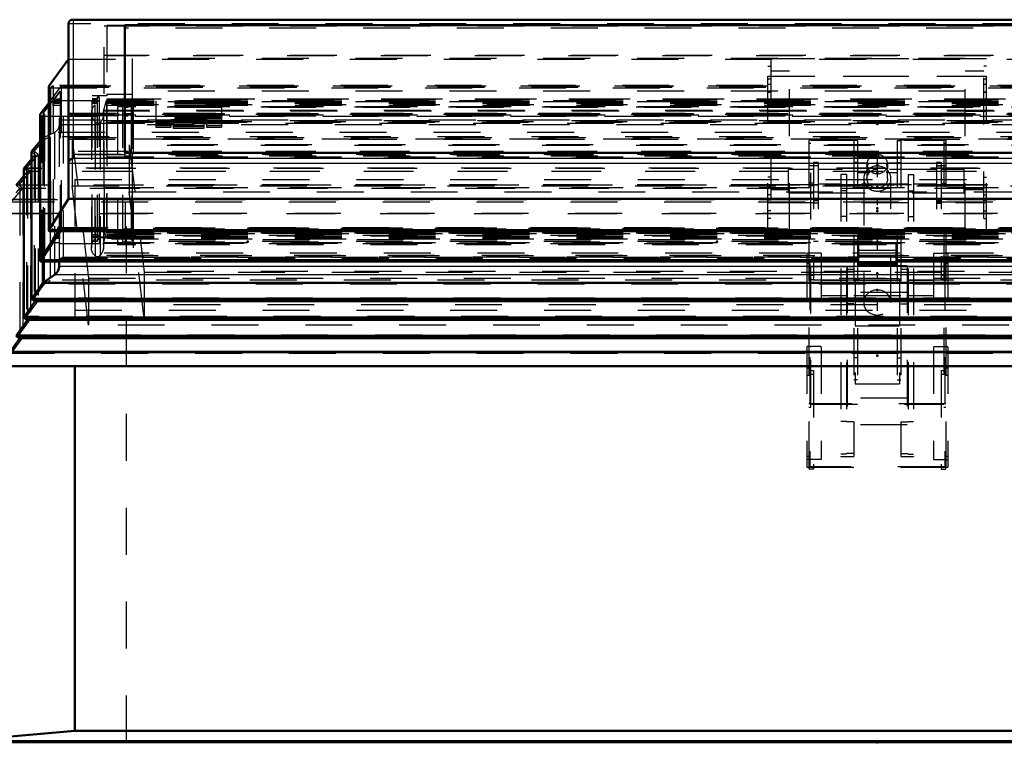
# Model space of a CAD drawing. Header units: millimetres. Extents: x 0 to 428, y 0 to 298.
# Tile 12 of 42: x 144 to 165, y 135 to 150. Entities that reach past the tile are written whole.
import ezdxf

# ---------------------------------------------------------------- set-up
doc = ezdxf.new("R2010")
doc.units = ezdxf.units.MM
doc.linetypes.add('Center', pattern=[1.5, 0.45, -0.5, 0.05, -0.5])
doc.linetypes.add('Dashed', pattern=[2, 1, -1])
for name, color, linetype, lineweight in [('am_0', 7, 'Continuous', 50), ('am_12', 3, 'Continuous', 25), ('am_3', 6, 'Dashed', 25), ('am_6', 2, 'Continuous', 35), ('am_7', 7, 'Center', 25), ('am_9', 7, 'Continuous', 50)]:
    doc.layers.add(name, color=color, linetype=linetype, lineweight=lineweight)

# ---------------------------------------------------------------- blocks, each defined once
blk = doc.blocks.new('32_FGS3001501802511U_0_in_FDFneo150180C2325N1N4N_300Cl0__1203')
at = {"layer": 'am_3'}
for p, q in [((159.842, 149.375), (164.502, 149.375)), ((159.842, 148.003), (159.842, 149.375)), ((164.442, 149.369), (159.902, 149.369)), ((159.902, 149.369), (159.902, 145.967)), ((164.442, 145.967), (164.442, 149.369)), ((164.502, 148.003), (164.502, 149.375)), ((159.842, 149.21), (159.902, 149.21)), ((160.302, 149.105), (159.902, 149.105)), ((160.302, 145.72), (160.302, 149.105)), ((164.442, 149.105), (164.042, 149.105)), ((164.042, 145.72), (164.042, 149.105)), ((164.502, 149.21), (164.442, 149.21)), ((159.842, 148.997), (164.502, 148.997)), ((159.842, 148.943), (159.902, 148.943)), ((159.842, 148.832), (159.902, 148.832)), ((164.442, 148.991), (159.902, 148.991)), ((164.442, 148.943), (164.502, 148.943)), ((164.442, 148.832), (164.502, 148.832)), ((159.842, 148.669), (159.902, 148.669)), ((159.842, 148.657), (159.902, 148.657)), ((164.442, 148.669), (164.502, 148.669)), ((164.442, 148.657), (164.502, 148.657)), ((159.842, 148.25), (160.302, 148.25)), ((164.042, 148.25), (164.502, 148.25)), ((159.902, 148.003), (159.842, 148.003)), ((164.502, 148.003), (164.442, 148.003)), ((159.902, 146.848), (159.842, 146.848)), ((159.842, 145.72), (159.842, 146.848)), ((164.442, 146.848), (164.502, 146.848)), ((164.502, 145.72), (164.502, 146.848)), ((164.502, 146.683), (159.842, 146.683)), ((159.902, 146.633), (159.842, 146.633)), ((159.902, 146.689), (164.442, 146.689)), ((160.302, 146.575), (159.902, 146.575)), ((164.442, 146.575), (164.042, 146.575)), ((164.442, 146.633), (164.502, 146.633)), ((159.902, 146.47), (159.842, 146.47)), ((159.902, 146.359), (159.842, 146.359)), ((159.842, 146.305), (164.502, 146.305)), ((164.442, 146.311), (159.902, 146.311)), ((164.442, 146.47), (164.502, 146.47)), ((164.442, 146.359), (164.502, 146.359)), ((159.902, 146.128), (159.842, 146.128)), ((164.442, 146.128), (164.502, 146.128)), ((159.902, 145.967), (159.842, 145.967)), ((164.442, 145.967), (164.502, 145.967)), ((160.302, 145.72), (159.842, 145.72)), ((164.042, 145.72), (164.502, 145.72))]:
    blk.add_line(p, q, dxfattribs=at)
at = {"layer": 'am_6'}
for tag, p, flags in [('NB', (169.502, 149.375), 8), ('NN', (169.502, 148.875), 8), ('NT', (169.502, 148.375), 8), ('NBSYN', (169.502, 147.875), 8), ('LINA', (169.502, 147.375), 8), ('CATALOG', (169.502, 146.875), 8), ('IDNR', (169.502, 146.375), 8), ('PN', (169.502, 145.875), 8), ('LODLEVEL', (169.502, 145.375), 8), ('L', (169.502, 144.875), 8), ('W', (169.502, 144.375), 8), ('DP', (169.502, 143.875), 8), ('OP', (169.502, 143.375), 8), ('PPATH', (169.502, 142.875), 8), ('ExcludeFromBOM', (169.502, 141.875), 8), ('PSOL_0', (169.502, 141.375), 9), ('PSOL_1', (169.502, 140.875), 9), ('PSOL_2', (169.502, 140.375), 9)]:
    blk.add_attdef(tag, p, '', height=0.5, dxfattribs=dict(at, flags=flags))
blk = doc.blocks.new('33_Flat_Glass_Skylight_300150180_6_0_in_FDFneo150180C2325N1N4N_300Cl0__1203')
at = {"layer": 'am_3'}
for p, q in [((178.85, 148.385), (145.494, 148.385)), ((145.494, 148.385), (145.494, 145.525)), ((178.757, 148.494), (145.587, 148.494)), ((145.587, 148.494), (145.587, 145.61)), ((145.677, 148.254), (145.739, 148.478)), ((145.739, 148.478), (145.739, 145.67)), ((178.605, 148.478), (145.739, 148.478)), ((145.42, 148.216), (145.42, 145.341)), ((178.757, 148.375), (145.587, 148.375)), ((178.667, 148.254), (145.677, 148.254)), ((145.677, 148.254), (145.677, 145.433)), ((145.686, 145.369), (145.686, 148.188)), ((145.502, 148.023), (145.5, 148.025)), ((145.5, 148.025), (145.5, 148.014)), ((145.5, 148.014), (145.502, 148.013)), ((178.842, 148.023), (145.502, 148.023)), ((145.502, 148.013), (145.502, 145.176)), ((145.561, 147.998), (178.783, 147.998)), ((178.74, 148.013), (145.604, 148.013)), ((145.604, 148.013), (145.604, 145.176)), ((178.757, 145.654), (145.587, 145.654)), ((145.677, 145.433), (145.739, 145.67)), ((178.605, 145.67), (145.739, 145.67)), ((178.85, 145.525), (145.494, 145.525)), ((145.587, 145.559), (145.587, 145.535)), ((178.757, 145.535), (145.587, 145.535)), ((178.667, 145.433), (145.677, 145.433)), ((145.5, 145.178), (145.5, 145.167)), ((145.502, 145.176), (145.5, 145.178)), ((145.502, 145.166), (145.5, 145.167)), ((178.842, 145.166), (145.502, 145.166)), ((145.545, 145.151), (178.799, 145.151)), ((178.74, 145.176), (145.604, 145.176))]:
    blk.add_line(p, q, dxfattribs=at)
for points in [[(145.494, 148.385), (145.479, 148.37), (145.466, 148.355), (145.454, 148.338), (145.444, 148.319), (145.435, 148.3), (145.429, 148.28), (145.424, 148.26), (145.421, 148.238), (145.42, 148.217), (145.42, 148.216)], [(145.42, 148.216), (145.421, 148.194), (145.424, 148.172), (145.429, 148.151), (145.435, 148.129), (145.443, 148.109), (145.454, 148.088), (145.465, 148.069), (145.479, 148.05), (145.493, 148.033), (145.5, 148.025)], [(145.604, 148.013), (145.62, 148.026), (145.634, 148.042), (145.646, 148.058), (145.657, 148.076), (145.667, 148.094), (145.674, 148.114), (145.68, 148.134), (145.684, 148.155), (145.686, 148.176), (145.686, 148.188)], [(145.686, 148.188), (145.685, 148.21), (145.682, 148.232), (145.678, 148.254), (145.677, 148.254)], [(145.502, 148.023), (145.507, 148.019), (145.513, 148.014), (145.519, 148.011), (145.525, 148.007), (145.531, 148.004), (145.538, 148.002), (145.544, 148), (145.551, 147.999), (145.558, 147.999), (145.561, 147.998)], [(145.561, 147.998), (145.568, 147.999), (145.574, 148), (145.581, 148.001), (145.587, 148.003), (145.593, 148.006), (145.598, 148.009), (145.604, 148.012), (145.604, 148.013)], [(145.42, 145.341), (145.421, 145.363), (145.424, 145.385), (145.429, 145.406), (145.435, 145.428), (145.443, 145.449), (145.454, 145.469), (145.465, 145.488), (145.479, 145.507), (145.493, 145.525), (145.494, 145.525)], [(145.465, 145.204), (145.453, 145.221), (145.443, 145.239), (145.435, 145.258), (145.428, 145.278), (145.424, 145.299), (145.421, 145.32), (145.42, 145.341)], [(145.604, 145.176), (145.62, 145.193), (145.634, 145.211), (145.646, 145.23), (145.657, 145.25), (145.667, 145.271), (145.674, 145.292), (145.68, 145.313), (145.684, 145.335), (145.686, 145.357), (145.686, 145.369)], [(145.686, 145.369), (145.685, 145.39), (145.682, 145.412), (145.678, 145.432), (145.677, 145.433)], [(145.5, 145.167), (145.485, 145.181), (145.471, 145.196), (145.465, 145.204)], [(145.502, 145.166), (145.507, 145.162), (145.513, 145.159), (145.519, 145.156), (145.525, 145.154), (145.531, 145.153), (145.538, 145.152), (145.544, 145.151), (145.545, 145.151)], [(145.545, 145.151), (145.552, 145.152), (145.558, 145.152), (145.565, 145.154), (145.572, 145.156), (145.578, 145.158), (145.584, 145.162), (145.59, 145.165), (145.596, 145.169), (145.601, 145.174), (145.604, 145.176)]]:
    blk.add_lwpolyline(points, dxfattribs=at)
at = {"layer": 'am_6'}
for tag, p, flags in [('NB', (183.924, 148.494), 8), ('NN', (183.924, 147.994), 8), ('NT', (183.924, 147.494), 8), ('NBSYN', (183.924, 146.994), 8), ('LINA', (183.924, 146.494), 8), ('CATALOG', (183.924, 145.994), 8), ('IDNR', (183.924, 145.494), 8), ('PN', (183.924, 144.994), 8), ('LODLEVEL', (183.924, 144.494), 8), ('L', (183.924, 143.994), 8), ('W', (183.924, 143.494), 8), ('PPATH', (183.924, 142.994), 8), ('ExcludeFromBOM', (183.924, 141.994), 8), ('PSOL_0', (183.924, 141.494), 9), ('PSOL_1', (183.924, 140.994), 9), ('PSOL_2', (183.924, 140.494), 9)]:
    blk.add_attdef(tag, p, '', height=0.5, dxfattribs=dict(at, flags=flags))
blk = doc.blocks.new('34_Flat_Glass_Skylight_300150180_12_0_in_FDFneo150180C2325N1N4N_300Cl0__1203')
at = {"layer": 'am_3'}
for p, q in [((145.974, 148.347), (145.974, 145.407)), ((178.37, 148.347), (145.974, 148.347)), ((146.138, 148.329), (146.138, 145.424)), ((178.206, 148.329), (146.138, 148.329)), ((178.37, 148.166), (145.974, 148.166)), ((178.206, 148.149), (146.138, 148.149)), ((178.37, 145.587), (145.974, 145.587)), ((178.206, 145.605), (146.138, 145.605)), ((178.37, 145.407), (145.974, 145.407)), ((178.206, 145.424), (146.138, 145.424))]:
    blk.add_line(p, q, dxfattribs=at)
at = {"layer": 'am_6'}
for tag, p, flags in [('NB', (183.37, 148.347), 8), ('NN', (183.37, 147.847), 8), ('NT', (183.37, 147.347), 8), ('NBSYN', (183.37, 146.847), 8), ('LINA', (183.37, 146.347), 8), ('CATALOG', (183.37, 145.847), 8), ('IDNR', (183.37, 145.347), 8), ('PN', (183.37, 144.847), 8), ('LODLEVEL', (183.37, 144.347), 8), ('L', (183.37, 143.847), 8), ('W', (183.37, 143.347), 8), ('PPATH', (183.37, 142.847), 8), ('ExcludeFromBOM', (183.37, 141.847), 8), ('PSOL_0', (183.37, 141.347), 9), ('PSOL_1', (183.37, 140.847), 9), ('PSOL_2', (183.37, 140.347), 9)]:
    blk.add_attdef(tag, p, '', height=0.5, dxfattribs=dict(at, flags=flags))
blk = doc.blocks.new('35_Flat_Glass_Skylight_300150180_5_0_in_FDFneo150180C2325N1N4N_300Cl0__1203')
at = {"layer": 'am_3'}
for p, q in [((178.262, 148.472), (146.082, 148.472)), ((146.082, 148.472), (146.082, 145.457)), ((146.282, 148.452), (146.282, 145.478)), ((178.062, 148.452), (146.282, 148.452)), ((178.262, 148.193), (146.082, 148.193)), ((178.062, 148.172), (146.282, 148.172)), ((178.262, 145.736), (146.082, 145.736)), ((178.062, 145.757), (146.282, 145.757)), ((178.262, 145.457), (146.082, 145.457)), ((178.062, 145.478), (146.282, 145.478))]:
    blk.add_line(p, q, dxfattribs=at)
at = {"layer": 'am_6'}
for tag, p, flags in [('NB', (183.262, 148.472), 8), ('NN', (183.262, 147.972), 8), ('NT', (183.262, 147.472), 8), ('NBSYN', (183.262, 146.972), 8), ('LINA', (183.262, 146.472), 8), ('CATALOG', (183.262, 145.972), 8), ('IDNR', (183.262, 145.472), 8), ('PN', (183.262, 144.972), 8), ('LODLEVEL', (183.262, 144.472), 8), ('L', (183.262, 143.972), 8), ('W', (183.262, 143.472), 8), ('PPATH', (183.262, 142.972), 8), ('ExcludeFromBOM', (183.262, 141.972), 8), ('PSOL_0', (183.262, 141.472), 9), ('PSOL_1', (183.262, 140.972), 9), ('PSOL_2', (183.262, 140.472), 9)]:
    blk.add_attdef(tag, p, '', height=0.5, dxfattribs=dict(at, flags=flags))
blk = doc.blocks.new('36_FGS3001501802C4U_0_in_FDFneo150180C2325N1N4N_300Cl0__1203')
at = {"layer": 'am_3'}
for p, q in [((145.752, 150.083), (145.752, 146.626)), ((178.592, 150.083), (145.752, 150.083)), ((178.592, 149.432), (145.752, 149.432)), ((145.752, 147.278), (178.592, 147.278)), ((145.752, 146.626), (178.592, 146.626))]:
    blk.add_line(p, q, dxfattribs=at)
at = {"layer": 'am_6'}
for tag, p, flags in [('NB', (183.592, 150.083), 8), ('NN', (183.592, 149.583), 8), ('NT', (183.592, 149.083), 8), ('NBSYN', (183.592, 148.583), 8), ('LINA', (183.592, 148.083), 8), ('CATALOG', (183.592, 147.583), 8), ('IDNR', (183.592, 147.083), 8), ('PN', (183.592, 146.583), 8), ('LODLEVEL', (183.592, 146.083), 8), ('L', (183.592, 145.583), 8), ('W', (183.592, 145.083), 8), ('TG', (183.592, 144.583), 8), ('TG1', (183.592, 144.083), 8), ('OC', (183.592, 143.583), 8), ('PPATH', (183.592, 143.083), 8), ('ExcludeFromBOM', (183.592, 142.083), 8), ('PSOL_0', (183.592, 141.583), 9), ('PSOL_1', (183.592, 141.083), 9), ('PSOL_2', (183.592, 140.583), 9), ('PSOL_3', (183.592, 140.083), 9)]:
    blk.add_attdef(tag, p, '', height=0.5, dxfattribs=dict(at, flags=flags))
blk = doc.blocks.new('37_FGS30015018025C3U_0_in_FDFneo150180C2325N1N4N_300Cl0__1203')
at = {"layer": 'am_0'}
for p, q in [((144.932, 150.114), (144.932, 146.383)), ((179.322, 150.204), (145.022, 150.204)), ((146.132, 150.088), (146.132, 147.362)), ((178.212, 150.088), (146.132, 150.088)), ((144.511, 148.783), (144.932, 149.36)), ((144.51, 148.778), (144.51, 145.713)), ((144.511, 148.783), (144.511, 145.718)), ((144.331, 148.188), (144.51, 148.427)), ((144.327, 148.174), (144.327, 145.071)), ((178.212, 147.362), (146.132, 147.362)), ((144.932, 146.383), (144.511, 145.718)), ((179.412, 146.383), (144.932, 146.383)), ((144.725, 145.693), (144.331, 145.086)), ((179.833, 145.718), (144.511, 145.718)), ((144.53, 145.693), (179.814, 145.693)), ((161.762, 145.438), (161.762, 144.963)), ((162.582, 145.438), (161.762, 145.438)), ((162.582, 145.438), (162.582, 144.963)), ((144.349, 145.049), (161.762, 145.049)), ((162.582, 145.049), (179.995, 145.049)), ((161.762, 144.963), (162.582, 144.963))]:
    blk.add_line(p, q, dxfattribs=at)
for points in [[(145.022, 150.204), (145.013, 150.203), (145.004, 150.202), (144.996, 150.2), (144.988, 150.198), (144.981, 150.194), (144.973, 150.19), (144.966, 150.186), (144.96, 150.18), (144.954, 150.175), (144.949, 150.168), (144.945, 150.161), (144.941, 150.154), (144.937, 150.146), (144.935, 150.138), (144.933, 150.13), (144.932, 150.121), (144.932, 150.114)], [(145.032, 150.203), (145.023, 150.204), (145.022, 150.204)], [(144.331, 148.188), (144.33, 148.186), (144.329, 148.185), (144.328, 148.183), (144.328, 148.181), (144.327, 148.179), (144.327, 148.176), (144.327, 148.174)], [(144.932, 147.137), (144.932, 147.146), (144.934, 147.155), (144.935, 147.163), (144.938, 147.172), (144.941, 147.18), (144.945, 147.188), (144.95, 147.196), (144.955, 147.204), (144.961, 147.211), (144.968, 147.217), (144.975, 147.223), (144.982, 147.229), (144.99, 147.233), (144.998, 147.238), (145.006, 147.241), (145.015, 147.244), (145.023, 147.246), (145.032, 147.247)], [(144.511, 145.718), (144.51, 145.716), (144.51, 145.714), (144.51, 145.712), (144.51, 145.71), (144.511, 145.708), (144.511, 145.706), (144.512, 145.705), (144.513, 145.703), (144.514, 145.702), (144.515, 145.7), (144.516, 145.699), (144.517, 145.698), (144.519, 145.696), (144.52, 145.696), (144.522, 145.695), (144.524, 145.694), (144.526, 145.694), (144.527, 145.693), (144.529, 145.693), (144.53, 145.693)], [(144.331, 145.086), (144.33, 145.084), (144.329, 145.082), (144.328, 145.08), (144.328, 145.077), (144.327, 145.075), (144.327, 145.073), (144.327, 145.071)], [(144.327, 145.071), (144.327, 145.069), (144.327, 145.067), (144.328, 145.065), (144.328, 145.063), (144.329, 145.061), (144.33, 145.059), (144.332, 145.057), (144.333, 145.056), (144.334, 145.054), (144.336, 145.053), (144.338, 145.052), (144.339, 145.051), (144.341, 145.05), (144.343, 145.049), (144.346, 145.049), (144.348, 145.049), (144.349, 145.049)]]:
    blk.add_lwpolyline(points, dxfattribs=at)
at = {"layer": 'am_12'}
for p, q in [((179.312, 150.203), (145.032, 150.203)), ((145.032, 150.203), (145.032, 147.247)), ((144.331, 148.188), (144.331, 145.086)), ((179.412, 147.137), (144.932, 147.137)), ((179.312, 147.247), (145.032, 147.247)), ((161.762, 145.086), (144.331, 145.086)), ((180.013, 145.086), (162.582, 145.086)), ((162.582, 144.999), (161.762, 144.999))]:
    blk.add_line(p, q, dxfattribs=at)
at = {"layer": 'am_3'}
for p, q in [((179.412, 150.114), (144.932, 150.114)), ((178.652, 150.068), (145.692, 150.068)), ((145.692, 146.62), (145.692, 150.068)), ((178.212, 150.022), (146.132, 150.022)), ((178.652, 149.438), (145.692, 149.438)), ((144.932, 149.36), (179.412, 149.36)), ((146.292, 149.375), (146.292, 145.758)), ((178.052, 149.375), (146.292, 149.375)), ((144.546, 148.758), (144.605, 148.801)), ((179.739, 148.801), (144.605, 148.801)), ((144.605, 148.801), (144.605, 145.755)), ((144.395, 148.203), (144.752, 148.68)), ((144.51, 148.427), (144.777, 148.783)), ((179.833, 148.783), (144.511, 148.783)), ((144.535, 148.754), (179.809, 148.754)), ((179.798, 148.758), (144.546, 148.758)), ((144.546, 148.758), (144.546, 145.7)), ((144.752, 148.68), (144.601, 148.462)), ((144.752, 148.68), (144.752, 145.432)), ((179.567, 148.783), (144.777, 148.783)), ((144.777, 148.783), (144.777, 145.773)), ((145.437, 148.589), (145.748, 148.589)), ((145.437, 145.475), (145.437, 148.589)), ((145.748, 148.616), (145.748, 148.582)), ((145.748, 148.616), (146.292, 148.616)), ((146.292, 148.611), (145.748, 148.611)), ((178.052, 148.68), (146.292, 148.68)), ((144.752, 148.462), (144.601, 148.462)), ((144.601, 148.462), (144.601, 148.375)), ((144.601, 148.375), (144.656, 148.455)), ((144.628, 148.43), (144.684, 148.51)), ((144.656, 148.459), (144.628, 148.419)), ((144.628, 148.419), (144.628, 148.43)), ((144.752, 148.43), (144.628, 148.43)), ((144.752, 148.419), (144.628, 148.419)), ((144.656, 148.455), (144.656, 148.459)), ((144.752, 148.459), (144.656, 148.459)), ((144.752, 148.455), (144.656, 148.455)), ((144.752, 148.51), (144.684, 148.51)), ((144.684, 148.51), (144.684, 148.477)), ((144.684, 148.477), (144.704, 148.507)), ((144.752, 148.477), (144.684, 148.477)), ((144.704, 148.45), (144.752, 148.519)), ((144.752, 148.507), (144.704, 148.507)), ((144.704, 148.507), (144.704, 148.45)), ((144.752, 148.45), (144.704, 148.45)), ((144.752, 148.478), (145.587, 148.478)), ((145.748, 148.582), (145.437, 148.582)), ((145.547, 148.515), (145.437, 148.515)), ((178.907, 148.51), (145.437, 148.51)), ((145.437, 148.502), (145.547, 148.502)), ((145.547, 148.459), (145.437, 148.459)), ((145.547, 148.455), (145.437, 148.455)), ((145.547, 148.43), (145.437, 148.43)), ((145.547, 148.419), (145.437, 148.419)), ((145.547, 148.415), (145.437, 148.415)), ((145.547, 148.552), (145.547, 148.502)), ((145.587, 148.552), (145.547, 148.552)), ((145.547, 148.542), (145.587, 148.542)), ((145.587, 148.47), (145.547, 148.47)), ((145.547, 148.47), (145.547, 145.559)), ((145.587, 148.552), (145.587, 148.494)), ((178.757, 148.462), (145.587, 148.462)), ((178.757, 148.459), (145.587, 148.459)), ((178.757, 148.455), (145.587, 148.455)), ((178.757, 148.43), (145.587, 148.43)), ((178.757, 148.419), (145.587, 148.419)), ((178.596, 148.507), (145.748, 148.507)), ((145.748, 148.507), (145.748, 145.671)), ((178.596, 148.477), (145.748, 148.477)), ((178.052, 148.45), (146.292, 148.45)), ((146.792, 148.464), (146.792, 148.193)), ((148.192, 148.464), (146.792, 148.464)), ((148.192, 148.422), (146.792, 148.422)), ((148.192, 148.418), (146.792, 148.418)), ((148.192, 148.379), (146.792, 148.379)), ((148.192, 148.464), (148.192, 148.193)), ((180.013, 148.188), (144.331, 148.188)), ((144.367, 148.151), (144.418, 148.184)), ((179.949, 148.203), (144.395, 148.203)), ((144.395, 148.203), (144.395, 145.113)), ((144.418, 148.184), (144.395, 148.203)), ((179.926, 148.184), (144.418, 148.184)), ((144.418, 148.184), (144.418, 145.1)), ((144.752, 148.375), (144.601, 148.375)), ((178.757, 148.375), (145.587, 148.375)), ((148.192, 148.371), (146.792, 148.371)), ((148.192, 148.336), (146.792, 148.336)), ((144.355, 148.147), (179.989, 148.147)), ((179.977, 148.151), (144.367, 148.151)), ((144.367, 148.151), (144.367, 145.055)), ((148.192, 148.044), (146.792, 148.044)), ((147.112, 148.03), (146.792, 148.03)), ((147.112, 148.008), (146.792, 148.008)), ((147.112, 148.002), (146.792, 148.002)), ((146.792, 147.989), (146.792, 147.911)), ((147.112, 148.076), (147.872, 148.076)), ((147.112, 148.076), (147.112, 147.911)), ((147.872, 148.047), (147.112, 148.047)), ((147.112, 148.04), (147.872, 148.04)), ((147.872, 148.001), (147.112, 148.001)), ((147.872, 148.076), (147.872, 147.911)), ((148.192, 148.03), (147.872, 148.03)), ((148.192, 148.008), (147.872, 148.008)), ((148.192, 148.002), (147.872, 148.002)), ((148.192, 147.989), (148.192, 147.911)), ((146.792, 147.951), (147.112, 147.951)), ((146.792, 147.911), (147.112, 147.911)), ((147.872, 147.951), (148.192, 147.951)), ((147.872, 147.911), (148.192, 147.911)), ((146.132, 147.296), (146.132, 147.362)), ((178.652, 147.25), (145.692, 147.25)), ((178.212, 147.296), (146.132, 147.296)), ((178.652, 146.62), (145.692, 146.62)), ((178.052, 146.683), (146.292, 146.683)), ((144.395, 145.113), (144.752, 145.665)), ((144.546, 145.7), (144.605, 145.755)), ((179.798, 145.7), (144.546, 145.7)), ((144.752, 145.665), (144.601, 145.448)), ((179.739, 145.755), (144.605, 145.755)), ((144.684, 145.671), (144.704, 145.701)), ((144.752, 145.671), (144.684, 145.671)), ((144.684, 145.639), (144.684, 145.671)), ((144.704, 145.758), (144.752, 145.826)), ((144.752, 145.758), (144.704, 145.758)), ((144.704, 145.701), (144.704, 145.758)), ((144.752, 145.701), (144.704, 145.701)), ((144.777, 145.773), (144.725, 145.693)), ((144.777, 145.773), (179.567, 145.773)), ((178.596, 145.701), (145.748, 145.701)), ((178.596, 145.671), (145.748, 145.671)), ((178.052, 145.758), (146.292, 145.758)), ((178.052, 145.665), (146.292, 145.665)), ((146.292, 145.592), (146.292, 145.665)), ((144.601, 145.535), (144.656, 145.615)), ((144.752, 145.535), (144.601, 145.535)), ((144.601, 145.448), (144.601, 145.535)), ((144.752, 145.448), (144.601, 145.448)), ((144.628, 145.559), (144.684, 145.639)), ((144.656, 145.61), (144.628, 145.571)), ((144.628, 145.571), (144.628, 145.559)), ((144.752, 145.571), (144.628, 145.571)), ((144.752, 145.559), (144.628, 145.559)), ((144.656, 145.615), (144.656, 145.61)), ((144.752, 145.615), (144.656, 145.615)), ((144.752, 145.61), (144.656, 145.61)), ((144.752, 145.639), (144.684, 145.639)), ((178.907, 145.639), (145.437, 145.639)), ((145.547, 145.615), (145.437, 145.615)), ((145.547, 145.61), (145.437, 145.61)), ((145.547, 145.575), (145.437, 145.575)), ((145.437, 145.571), (145.547, 145.571)), ((145.748, 145.567), (145.437, 145.567)), ((145.437, 145.56), (145.748, 145.56)), ((145.547, 145.559), (145.437, 145.559)), ((145.437, 145.487), (145.547, 145.487)), ((145.547, 145.475), (145.437, 145.475)), ((145.587, 145.599), (145.547, 145.599)), ((145.547, 145.527), (145.547, 145.475)), ((145.547, 145.527), (145.587, 145.527)), ((145.587, 145.517), (145.547, 145.517)), ((145.587, 145.535), (145.587, 145.615)), ((178.757, 145.615), (145.587, 145.615)), ((178.757, 145.61), (145.587, 145.61)), ((178.757, 145.571), (145.587, 145.571)), ((178.757, 145.559), (145.587, 145.559)), ((178.757, 145.535), (145.587, 145.535)), ((145.587, 145.527), (145.587, 145.432)), ((178.757, 145.448), (145.587, 145.448)), ((146.292, 145.597), (145.748, 145.597)), ((145.748, 145.597), (145.748, 145.56)), ((145.748, 145.592), (146.292, 145.592)), ((144.752, 145.432), (145.587, 145.432)), ((162.582, 145.281), (161.762, 145.281)), ((144.367, 145.055), (144.418, 145.1)), ((161.762, 145.055), (144.367, 145.055)), ((144.418, 145.1), (144.395, 145.113)), ((161.762, 145.113), (144.395, 145.113)), ((161.762, 145.1), (144.418, 145.1)), ((161.762, 145.158), (162.582, 145.158)), ((179.949, 145.113), (162.582, 145.113)), ((179.926, 145.1), (162.582, 145.1)), ((179.977, 145.055), (162.582, 145.055)), ((162.582, 145.01), (161.762, 145.01)), ((162.582, 144.964), (161.762, 144.964))]:
    blk.add_line(p, q, dxfattribs=at)
for points in [[(144.511, 148.783), (144.51, 148.781), (144.51, 148.779), (144.51, 148.777), (144.51, 148.775), (144.511, 148.773), (144.511, 148.771), (144.512, 148.77), (144.513, 148.768), (144.514, 148.766), (144.515, 148.764), (144.516, 148.763), (144.517, 148.761), (144.519, 148.76), (144.52, 148.759), (144.522, 148.757), (144.524, 148.756), (144.526, 148.756), (144.527, 148.755), (144.529, 148.754), (144.531, 148.754), (144.533, 148.754), (144.535, 148.754)], [(144.535, 148.754), (144.536, 148.754), (144.538, 148.754), (144.54, 148.754), (144.542, 148.755), (144.544, 148.756), (144.545, 148.757), (144.546, 148.758)], [(144.327, 148.174), (144.327, 148.172), (144.327, 148.17), (144.328, 148.168), (144.328, 148.166), (144.329, 148.164), (144.33, 148.162), (144.332, 148.16), (144.333, 148.158), (144.334, 148.156), (144.336, 148.154), (144.338, 148.153), (144.339, 148.152), (144.341, 148.15), (144.343, 148.149), (144.346, 148.149), (144.348, 148.148), (144.35, 148.147), (144.352, 148.147), (144.354, 148.147), (144.355, 148.147)], [(144.355, 148.147), (144.357, 148.147), (144.359, 148.147), (144.361, 148.148), (144.363, 148.148), (144.365, 148.149), (144.367, 148.15), (144.367, 148.151)], [(144.53, 145.693), (144.532, 145.693), (144.534, 145.694), (144.536, 145.694), (144.538, 145.694), (144.539, 145.695), (144.541, 145.696), (144.543, 145.697), (144.545, 145.698), (144.546, 145.7), (144.546, 145.7)], [(144.349, 145.049), (144.352, 145.049), (144.354, 145.049), (144.356, 145.049), (144.358, 145.05), (144.36, 145.051), (144.362, 145.052), (144.364, 145.053), (144.366, 145.054), (144.367, 145.055)]]:
    blk.add_lwpolyline(points, dxfattribs=at)
at = {"layer": 'am_6'}
for tag, p, flags in [('NB', (185.017, 150.204), 8), ('NN', (185.017, 149.704), 8), ('NT', (185.017, 149.204), 8), ('NBSYN', (185.017, 148.704), 8), ('LINA', (185.017, 148.204), 8), ('CATALOG', (185.017, 147.704), 8), ('IDNR', (185.017, 147.204), 8), ('PN', (185.017, 146.704), 8), ('LODLEVEL', (185.017, 146.204), 8), ('L', (185.017, 145.704), 8), ('W', (185.017, 145.204), 8), ('DP', (185.017, 144.704), 8), ('OP', (185.017, 144.204), 8), ('OC', (185.017, 143.704), 8), ('ExcludeFromBOM', (185.017, 142.704), 8), ('PSOL_0', (185.017, 142.204), 9), ('PSOL_1', (185.017, 141.704), 9), ('PSOL_2', (185.017, 141.204), 9)]:
    blk.add_attdef(tag, p, '', height=0.5, dxfattribs=dict(at, flags=flags))
blk = doc.blocks.new('38_Flat_Glass_Skylight_3001501802_2_0_in_FDFneo150180C2325N1N4N_300Cl0__1203')
at = {"layer": 'am_0'}
for p, q in [((144.141, 147.393), (144.327, 147.615)), ((144.141, 147.393), (144.141, 144.251)), ((143.978, 147.034), (144.141, 147.229)), ((143.978, 147.034), (143.978, 143.857)), ((143.814, 146.674), (143.978, 146.87)), ((144.386, 145.049), (144.386, 144.594)), ((144.732, 145.049), (144.732, 144.944)), ((144.632, 144.761), (144.386, 144.594)), ((144.386, 144.594), (144.141, 144.251)), ((179.958, 144.594), (144.386, 144.594)), ((144.221, 144.199), (143.978, 143.857)), ((144.141, 144.251), (144.221, 144.199)), ((180.203, 144.251), (144.141, 144.251)), ((180.123, 144.199), (144.221, 144.199)), ((144.057, 143.805), (143.814, 143.464)), ((143.978, 143.857), (144.057, 143.805)), ((180.366, 143.857), (143.978, 143.857)), ((180.287, 143.805), (144.057, 143.805)), ((143.894, 143.412), (143.688, 143.123)), ((143.814, 143.464), (143.894, 143.412)), ((180.53, 143.464), (143.814, 143.464)), ((180.45, 143.412), (143.894, 143.412)), ((180.746, 143.113), (143.598, 143.113)), ((180.656, 143.123), (143.688, 143.123)), ((180.768, 142.813), (143.576, 142.813))]:
    blk.add_line(p, q, dxfattribs=at)
blk.add_lwpolyline([(144.632, 144.761), (144.647, 144.772), (144.661, 144.784), (144.673, 144.797), (144.685, 144.811), (144.696, 144.826), (144.705, 144.842), (144.713, 144.858), (144.72, 144.875), (144.725, 144.892), (144.729, 144.909), (144.731, 144.926), (144.732, 144.944)], dxfattribs=at)
at = {"layer": 'am_12'}
for p, q in [((144.632, 145.049), (144.632, 144.761)), ((161.762, 145.044), (144.732, 145.044)), ((179.612, 145.044), (162.582, 145.044)), ((179.612, 144.944), (144.732, 144.944)), ((179.712, 144.761), (144.632, 144.761))]:
    blk.add_line(p, q, dxfattribs=at)
at = {"layer": 'am_3'}
for p, q in [((178.652, 148.265), (145.692, 148.265)), ((178.076, 148.344), (146.268, 148.344)), ((146.268, 148.344), (146.268, 145.507)), ((178.076, 148.204), (146.268, 148.204)), ((146.312, 148.339), (146.312, 144.835)), ((178.032, 148.339), (146.312, 148.339)), ((146.792, 148.193), (146.792, 147.989)), ((148.192, 148.193), (146.792, 148.193)), ((148.192, 148.193), (148.192, 147.989)), ((179.612, 148.063), (144.732, 148.063)), ((144.732, 148.063), (144.732, 145.049)), ((179.612, 147.963), (144.732, 147.963)), ((179.537, 148.138), (144.807, 148.138)), ((179.528, 148.137), (144.816, 148.137)), ((144.816, 148.137), (144.816, 145.136)), ((178.652, 148.046), (145.692, 148.046)), ((148.192, 148.151), (146.792, 148.151)), ((148.192, 148.117), (146.792, 148.117)), ((148.192, 148.096), (146.792, 148.096)), ((148.192, 148.088), (146.792, 148.088)), ((147.162, 148.054), (146.792, 148.054)), ((148.192, 148.048), (146.792, 148.048)), ((146.792, 147.989), (147.162, 147.989)), ((147.162, 148.071), (147.162, 147.891)), ((147.822, 148.071), (147.162, 148.071)), ((147.822, 148.031), (147.162, 148.031)), ((147.822, 148.012), (147.162, 148.012)), ((147.822, 148.005), (147.162, 148.005)), ((147.822, 147.891), (147.822, 148.071)), ((148.192, 148.054), (147.822, 148.054)), ((147.822, 147.989), (148.192, 147.989)), ((144.386, 147.685), (144.632, 147.801)), ((179.712, 147.801), (144.632, 147.801)), ((144.632, 147.801), (144.632, 145.049)), ((147.822, 147.946), (147.162, 147.946)), ((147.162, 147.931), (147.822, 147.931)), ((147.822, 147.918), (147.162, 147.918)), ((147.162, 147.891), (147.822, 147.891)), ((144.203, 147.395), (144.415, 147.648)), ((144.327, 147.615), (144.386, 147.685)), ((179.958, 147.685), (144.386, 147.685)), ((144.386, 147.685), (144.386, 145.049)), ((144.415, 147.648), (144.543, 147.708)), ((179.929, 147.648), (144.415, 147.648)), ((144.415, 147.648), (144.415, 144.563)), ((179.801, 147.708), (144.543, 147.708)), ((144.543, 147.708), (144.543, 144.65)), ((144.221, 147.324), (144.141, 147.393)), ((180.203, 147.393), (144.141, 147.393)), ((180.141, 147.395), (144.203, 147.395)), ((144.203, 147.395), (144.203, 144.265)), ((144.283, 147.326), (144.203, 147.395)), ((178.032, 147.523), (146.312, 147.523)), ((144.04, 147.035), (144.283, 147.326)), ((144.141, 147.229), (144.221, 147.324)), ((180.123, 147.324), (144.221, 147.324)), ((144.221, 147.324), (144.221, 144.199)), ((180.061, 147.326), (144.283, 147.326)), ((144.283, 147.326), (144.283, 144.213)), ((143.876, 146.676), (144.119, 146.967)), ((144.057, 146.965), (143.978, 147.034)), ((180.366, 147.034), (143.978, 147.034)), ((143.978, 146.87), (144.057, 146.965)), ((180.304, 147.035), (144.04, 147.035)), ((144.04, 147.035), (144.04, 143.872)), ((144.119, 146.967), (144.04, 147.035)), ((180.287, 146.965), (144.057, 146.965)), ((144.057, 146.965), (144.057, 143.805)), ((180.225, 146.967), (144.119, 146.967)), ((144.119, 146.967), (144.119, 143.82)), ((143.712, 146.316), (143.956, 146.607)), ((143.894, 146.606), (143.814, 146.674)), ((180.53, 146.674), (143.814, 146.674)), ((143.814, 146.511), (143.894, 146.606)), ((180.468, 146.676), (143.876, 146.676)), ((143.956, 146.607), (143.876, 146.676)), ((180.45, 146.606), (143.894, 146.606)), ((143.894, 146.606), (143.894, 143.412)), ((180.389, 146.607), (143.956, 146.607)), ((143.956, 146.607), (143.956, 143.426)), ((145.692, 146.62), (145.692, 145.228)), ((180.656, 146.36), (143.688, 146.36)), ((180.648, 146.369), (143.696, 146.369)), ((143.696, 146.369), (180.648, 146.369)), ((180.632, 146.316), (143.712, 146.316)), ((143.576, 146.073), (180.768, 146.073)), ((180.735, 146.07), (143.609, 146.07)), ((143.619, 146.069), (180.725, 146.069)), ((178.032, 145.651), (146.312, 145.651)), ((178.652, 145.446), (145.692, 145.446)), ((178.076, 145.646), (146.268, 145.646)), ((178.076, 145.507), (146.268, 145.507)), ((179.528, 145.136), (144.816, 145.136)), ((178.652, 145.228), (145.692, 145.228)), ((162.582, 145.044), (161.762, 145.044)), ((178.032, 144.835), (146.312, 144.835)), ((144.415, 144.563), (144.543, 144.65)), ((179.801, 144.65), (144.543, 144.65)), ((144.203, 144.265), (144.415, 144.563)), ((179.929, 144.563), (144.415, 144.563)), ((144.04, 143.872), (144.283, 144.213)), ((180.141, 144.265), (144.203, 144.265)), ((144.283, 144.213), (144.203, 144.265)), ((180.061, 144.213), (144.283, 144.213)), ((143.876, 143.478), (144.119, 143.82)), ((144.119, 143.82), (144.04, 143.872)), ((180.304, 143.872), (144.04, 143.872)), ((180.225, 143.82), (144.119, 143.82)), ((143.712, 143.084), (143.956, 143.426)), ((143.956, 143.426), (143.876, 143.478)), ((180.468, 143.478), (143.876, 143.478)), ((180.389, 143.426), (143.956, 143.426)), ((180.632, 143.084), (143.712, 143.084)), ((180.735, 142.816), (143.609, 142.816))]:
    blk.add_line(p, q, dxfattribs=at)
for points in [[(144.732, 147.963), (144.731, 147.945), (144.729, 147.928), (144.725, 147.912), (144.72, 147.896), (144.713, 147.88), (144.705, 147.866), (144.696, 147.852), (144.685, 147.84), (144.673, 147.828), (144.661, 147.818), (144.647, 147.809), (144.632, 147.801)], [(144.807, 148.138), (144.8, 148.137), (144.793, 148.137), (144.786, 148.135), (144.779, 148.133), (144.773, 148.13), (144.767, 148.127), (144.761, 148.123), (144.756, 148.118), (144.751, 148.113), (144.746, 148.108), (144.743, 148.102), (144.739, 148.096), (144.737, 148.089), (144.735, 148.083), (144.733, 148.076), (144.732, 148.068), (144.732, 148.063)], [(144.816, 148.137), (144.809, 148.138), (144.807, 148.138)], [(144.732, 145.044), (144.732, 145.051), (144.733, 145.058), (144.735, 145.066), (144.737, 145.073), (144.74, 145.08), (144.743, 145.087), (144.747, 145.093), (144.752, 145.1), (144.757, 145.105), (144.762, 145.111), (144.768, 145.116), (144.774, 145.121), (144.781, 145.125), (144.787, 145.128), (144.794, 145.131), (144.801, 145.133), (144.809, 145.135), (144.816, 145.136)]]:
    blk.add_lwpolyline(points, dxfattribs=at)
at = {"layer": 'am_6'}
for tag, p, flags in [('NB', (185.887, 148.344), 8), ('NN', (185.887, 147.844), 8), ('NT', (185.887, 147.344), 8), ('NBSYN', (185.887, 146.844), 8), ('LINA', (185.887, 146.344), 8), ('CATALOG', (185.887, 145.844), 8), ('IDNR', (185.887, 145.344), 8), ('PN', (185.887, 144.844), 8), ('LODLEVEL', (185.887, 144.344), 8), ('L', (185.887, 143.844), 8), ('W', (185.887, 143.344), 8), ('DP', (185.887, 142.844), 8), ('ExcludeFromBOM', (185.887, 141.844), 8), ('PSOL_0', (185.887, 141.344), 9), ('PSOL_1', (185.887, 140.844), 9)]:
    blk.add_attdef(tag, p, '', height=0.5, dxfattribs=dict(at, flags=flags))
blk = doc.blocks.new('39_FGS30015018025314U_0_in_FDFneo150180C2325N1N4N_300Cl0__1203')
at = {"layer": 'am_3'}
for p, q in [((179.332, 147.659), (145.012, 147.659)), ((145.012, 147.659), (145.362, 144.693)), ((145.012, 147.659), (145.012, 146.659)), ((146.227, 147.533), (146.227, 146.533)), ((146.227, 147.533), (146.547, 144.819)), ((178.117, 147.533), (146.227, 147.533)), ((145.012, 146.659), (179.332, 146.659)), ((145.362, 143.693), (145.012, 146.659)), ((146.227, 146.533), (178.117, 146.533)), ((146.547, 143.819), (146.227, 146.533)), ((146.547, 144.819), (146.547, 143.819)), ((146.547, 144.819), (177.797, 144.819)), ((145.362, 144.693), (178.982, 144.693)), ((145.362, 144.693), (145.362, 143.693)), ((177.797, 143.819), (146.547, 143.819)), ((178.982, 143.693), (145.362, 143.693))]:
    blk.add_line(p, q, dxfattribs=at)
at = {"layer": 'am_6'}
for tag, p, flags in [('NB', (184.332, 147.659), 8), ('NN', (184.332, 147.159), 8), ('NT', (184.332, 146.659), 8), ('NBSYN', (184.332, 146.159), 8), ('LINA', (184.332, 145.659), 8), ('CATALOG', (184.332, 145.159), 8), ('IDNR', (184.332, 144.659), 8), ('PN', (184.332, 144.159), 8), ('LODLEVEL', (184.332, 143.659), 8), ('L', (184.332, 143.159), 8), ('W', (184.332, 142.659), 8), ('DP', (184.332, 142.159), 8), ('OP', (184.332, 141.659), 8), ('BA', (184.332, 141.159), 8), ('ExcludeFromBOM', (184.332, 140.159), 8), ('PSOL_0', (184.332, 139.659), 9), ('PSOL_1', (184.332, 139.159), 9), ('PSOL_2', (184.332, 138.659), 9)]:
    blk.add_attdef(tag, p, '', height=0.5, dxfattribs=dict(at, flags=flags))
blk = doc.blocks.new('40_FGS30015018025C310U_0_in_FDFneo150180C2325N1N4N_300Cl0__1203')
at = {"layer": 'am_3'}
for p, q in [((163.632, 147.638), (160.712, 147.638)), ((160.712, 147.638), (160.712, 140.617)), ((160.712, 147.57), (160.752, 147.57)), ((160.752, 141.942), (160.752, 147.634)), ((160.752, 147.634), (163.592, 147.634)), ((161.672, 147.627), (161.672, 140.891)), ((161.752, 147.627), (161.672, 147.627)), ((161.752, 147.627), (161.752, 142.526)), ((162.592, 147.627), (162.592, 142.526)), ((162.592, 147.627), (162.672, 147.627)), ((162.672, 147.627), (162.672, 140.891)), ((163.592, 147.634), (163.592, 141.942)), ((163.592, 147.57), (163.632, 147.57)), ((163.632, 147.638), (163.632, 140.617)), ((160.912, 147.162), (160.812, 147.162)), ((160.812, 147.162), (160.812, 144.664)), ((160.912, 147.154), (160.812, 147.154)), ((160.912, 147.162), (160.912, 145.473)), ((161.752, 147.156), (161.672, 147.156)), ((161.972, 147.145), (161.752, 147.145)), ((161.952, 147.123), (161.952, 147.084)), ((162.592, 147.145), (162.372, 147.145)), ((162.392, 147.084), (162.392, 147.123)), ((162.592, 147.156), (162.672, 147.156)), ((163.532, 147.162), (163.432, 147.162)), ((163.432, 147.162), (163.432, 145.473)), ((163.432, 147.154), (163.532, 147.154)), ((163.532, 147.162), (163.532, 144.664)), ((160.812, 147.012), (160.282, 147.012)), ((160.282, 146.512), (160.282, 147.012)), ((160.912, 147.09), (160.712, 147.09)), ((160.912, 147.087), (160.812, 147.087)), ((163.432, 147.012), (160.912, 147.012)), ((161.752, 146.945), (161.972, 146.945)), ((161.952, 147.007), (161.952, 146.816)), ((161.972, 146.945), (161.974, 146.946)), ((162.37, 146.946), (162.372, 146.945)), ((162.372, 146.945), (162.592, 146.945)), ((162.392, 146.816), (162.392, 147.007)), ((163.632, 147.09), (163.432, 147.09)), ((163.432, 147.087), (163.532, 147.087)), ((164.022, 147.012), (163.532, 147.012)), ((164.022, 146.512), (164.022, 147.012)), ((160.812, 146.717), (160.712, 146.717)), ((161.397, 146.699), (160.912, 146.699)), ((161.397, 146.901), (161.397, 140.891)), ((161.512, 146.901), (161.397, 146.901)), ((161.512, 146.901), (161.512, 140.942)), ((162.832, 146.699), (161.512, 146.699)), ((161.882, 146.816), (161.882, 144.174)), ((162.462, 144.174), (162.462, 146.816)), ((162.832, 146.901), (162.947, 146.901)), ((162.832, 146.901), (162.832, 140.942)), ((162.947, 146.901), (162.947, 140.891)), ((163.432, 146.699), (162.947, 146.699)), ((163.532, 146.717), (163.632, 146.717)), ((160.282, 146.512), (160.812, 146.512)), ((160.812, 146.663), (160.712, 146.663)), ((160.912, 146.675), (160.812, 146.675)), ((160.912, 146.512), (163.432, 146.512)), ((161.512, 146.556), (161.397, 146.556)), ((162.832, 146.556), (162.947, 146.556)), ((163.432, 146.675), (163.532, 146.675)), ((163.532, 146.663), (163.632, 146.663)), ((163.532, 146.512), (164.022, 146.512)), ((160.912, 146.365), (160.812, 146.365)), ((160.812, 146.362), (160.912, 146.362)), ((160.912, 146.345), (160.812, 146.345)), ((160.912, 146.294), (160.812, 146.294)), ((160.912, 146.379), (161.397, 146.379)), ((161.512, 146.379), (162.832, 146.379)), ((162.947, 146.379), (163.432, 146.379)), ((163.432, 146.365), (163.532, 146.365)), ((163.432, 146.362), (163.532, 146.362)), ((163.432, 146.345), (163.532, 146.345)), ((163.432, 146.294), (163.532, 146.294)), ((161.512, 146.007), (161.397, 146.007)), ((162.832, 146.007), (162.947, 146.007)), ((160.912, 145.473), (160.812, 145.473)), ((163.432, 145.473), (163.532, 145.473)), ((160.672, 145.228), (160.672, 140.663)), ((160.712, 145.228), (160.672, 145.228)), ((160.752, 145.223), (160.712, 145.223)), ((160.972, 145.228), (160.752, 145.228)), ((160.972, 145.228), (160.972, 140.827)), ((163.372, 145.228), (163.372, 140.827)), ((163.372, 145.228), (163.592, 145.228)), ((163.632, 145.223), (163.592, 145.223)), ((163.632, 145.228), (163.672, 145.228)), ((163.672, 145.228), (163.672, 140.663)), ((160.732, 145.007), (160.672, 145.007)), ((160.672, 144.939), (163.672, 144.939)), ((160.732, 145.007), (160.732, 140.67)), ((163.612, 144.945), (160.732, 144.945)), ((161.672, 144.881), (161.512, 144.881)), ((161.672, 144.82), (161.512, 144.82)), ((161.532, 144.955), (161.532, 141.568)), ((162.812, 144.955), (161.532, 144.955)), ((162.832, 144.881), (162.672, 144.881)), ((162.672, 144.82), (162.832, 144.82)), ((162.812, 144.955), (162.812, 141.568)), ((163.612, 145.007), (163.612, 140.67)), ((163.672, 145.007), (163.612, 145.007)), ((160.812, 144.75), (160.712, 144.75)), ((160.712, 144.664), (160.812, 144.664)), ((161.512, 144.641), (160.972, 144.641)), ((162.672, 144.641), (161.672, 144.641)), ((161.702, 144.681), (161.702, 142.438)), ((162.642, 144.681), (161.702, 144.681)), ((162.642, 144.681), (162.642, 142.438)), ((163.372, 144.641), (162.832, 144.641)), ((163.632, 144.75), (163.532, 144.75)), ((163.532, 144.664), (163.632, 144.664)), ((160.972, 144.321), (161.512, 144.321)), ((162.812, 144.388), (161.532, 144.388)), ((161.672, 144.321), (162.672, 144.321)), ((162.832, 144.321), (163.372, 144.321)), ((161.672, 144.142), (161.512, 144.142)), ((162.672, 144.142), (162.832, 144.142)), ((162.642, 143.667), (161.702, 143.667)), ((162.642, 143.452), (161.702, 143.452)), ((160.712, 143.239), (160.672, 143.239)), ((160.712, 143.235), (160.752, 143.235)), ((160.972, 143.239), (160.752, 143.239)), ((163.372, 143.239), (163.592, 143.239)), ((163.592, 143.235), (163.632, 143.235)), ((163.632, 143.239), (163.672, 143.239)), ((161.752, 142.996), (161.672, 142.996)), ((162.592, 142.996), (162.672, 142.996)), ((160.972, 142.816), (160.672, 142.816)), ((160.732, 142.776), (160.672, 142.776)), ((160.712, 142.724), (160.812, 142.724)), ((160.812, 142.724), (160.812, 140.617)), ((163.372, 142.816), (163.672, 142.816)), ((163.532, 142.724), (163.632, 142.724)), ((163.532, 142.724), (163.532, 140.617)), ((163.672, 142.776), (163.612, 142.776)), ((160.732, 142.621), (160.672, 142.621)), ((160.812, 142.637), (160.712, 142.637)), ((161.752, 142.526), (161.672, 142.526)), ((162.592, 142.526), (162.672, 142.526)), ((163.632, 142.637), (163.532, 142.637)), ((163.672, 142.621), (163.612, 142.621)), ((161.702, 142.438), (162.642, 142.438)), ((162.812, 142.135), (161.532, 142.135)), ((163.632, 142.01), (160.712, 142.01)), ((160.712, 141.942), (160.752, 141.942)), ((160.752, 142.006), (163.592, 142.006)), ((163.592, 141.942), (163.632, 141.942)), ((161.512, 141.639), (161.397, 141.639)), ((161.672, 141.629), (161.512, 141.629)), ((162.812, 141.568), (161.532, 141.568)), ((162.672, 141.629), (162.832, 141.629)), ((162.832, 141.639), (162.947, 141.639)), ((160.732, 140.887), (160.672, 140.887)), ((160.972, 140.827), (160.672, 140.827)), ((161.512, 140.942), (161.397, 140.942)), ((161.397, 140.891), (161.672, 140.891)), ((161.672, 140.952), (161.512, 140.952)), ((162.672, 140.952), (162.832, 140.952)), ((162.672, 140.891), (162.947, 140.891)), ((162.832, 140.942), (162.947, 140.942)), ((163.372, 140.827), (163.672, 140.827)), ((163.672, 140.887), (163.612, 140.887)), ((160.672, 140.663), (163.672, 140.663)), ((160.812, 140.671), (160.712, 140.671)), ((160.812, 140.617), (160.712, 140.617)), ((163.612, 140.67), (160.732, 140.67)), ((163.532, 140.671), (163.632, 140.671)), ((163.532, 140.617), (163.632, 140.617))]:
    blk.add_line(p, q, dxfattribs=at)
for points in [[(161.972, 147.145), (161.975, 147.144), (161.976, 147.132), (161.972, 147.114), (161.965, 147.088), (161.957, 147.056), (161.953, 147.021), (161.952, 147.006)], [(161.952, 147.084), (161.952, 147.09), (161.955, 147.115), (161.961, 147.133), (161.969, 147.144), (161.972, 147.145)], [(162.392, 147.006), (162.392, 147.014), (162.389, 147.044), (162.383, 147.074), (162.375, 147.104), (162.369, 147.128), (162.368, 147.142), (162.372, 147.145)], [(162.372, 147.145), (162.372, 147.145), (162.379, 147.139), (162.387, 147.123), (162.392, 147.097), (162.392, 147.084)], [(161.955, 147.045), (161.954, 147.058), (161.952, 147.084)], [(161.952, 147.006), (161.953, 146.992), (161.957, 146.969), (161.964, 146.953), (161.971, 146.945), (161.972, 146.945)], [(161.974, 146.946), (161.976, 146.954), (161.974, 146.97), (161.968, 146.993), (161.96, 147.023), (161.955, 147.045)], [(162.389, 147.046), (162.387, 147.036), (162.38, 147.006), (162.372, 146.977), (162.368, 146.956), (162.369, 146.947), (162.37, 146.946)], [(162.372, 146.945), (162.377, 146.948), (162.385, 146.961), (162.391, 146.984), (162.392, 147.006)], [(162.392, 147.084), (162.391, 147.067), (162.389, 147.046)]]:
    blk.add_lwpolyline(points, dxfattribs=at)
for centre, major_axis, start_param, end_param in [((162.172, 147.123), (0.22, 0), 3.141593, 7.853982), ((162.172, 147.123), (0.22, 0), 1.570796, 3.141593), ((162.172, 146.816), (0.29, 0), 2.317331, 6.283185), ((162.172, 146.816), (0.29, 0), 0.824261, 2.317331), ((162.172, 146.816), (0.29, 0), 0, 0.824261), ((162.172, 144.174), (0.29, 0), 1.570796, 6.283185), ((162.172, 144.174), (0.29, 0), 0, 1.570796)]:
    blk.add_ellipse(centre, major_axis=major_axis, ratio=0.921589, start_param=start_param, end_param=end_param, dxfattribs=at)
blk.add_ellipse((162.172, 146.816), major_axis=(0.22, 0), ratio=0.921589, dxfattribs=at)
at = {"layer": 'am_7'}
blk.add_line((162.172, 147.297), (162.172, 143.993), dxfattribs=at)
at = {"layer": 'am_6'}
for tag, p, flags in [('NB', (169.022, 147.638), 8), ('NN', (169.022, 147.138), 8), ('NT', (169.022, 146.638), 8), ('NBSYN', (169.022, 146.138), 8), ('LINA', (169.022, 145.638), 8), ('CATALOG', (169.022, 145.138), 8), ('IDNR', (169.022, 144.638), 8), ('PN', (169.022, 144.138), 8), ('LODLEVEL', (169.022, 143.638), 8), ('L', (169.022, 143.138), 8), ('W', (169.022, 142.638), 8), ('DP', (169.022, 142.138), 8), ('OP', (169.022, 141.638), 8), ('OC', (169.022, 141.138), 8), ('BA', (169.022, 140.638), 8), ('ExcludeFromBOM', (169.022, 139.638), 8), ('PSOL_0', (169.022, 139.138), 9), ('PSOL_1', (169.022, 138.638), 9), ('PSOL_2', (169.022, 138.138), 9), ('PSOL_3', (169.022, 137.638), 9)]:
    blk.add_attdef(tag, p, '', height=0.5, dxfattribs=dict(at, flags=flags))
blk = doc.blocks.new('41_FGS30015018025301U_0_in_FDFneo150180C2325N1N4N_300Cl0__1203')
at = {"layer": 'am_0'}
for p, q in [((145.071, 142.813), (145.071, 135.038)), ((145.071, 135.038), (142.77, 134.837)), ((145.071, 135.038), (179.273, 135.038)), ((142.772, 134.797), (181.572, 134.797))]:
    blk.add_line(p, q, dxfattribs=at)
at = {"layer": 'am_12'}
blk.add_line((142.77, 134.837), (181.574, 134.837), dxfattribs=at)
at = {"layer": 'am_3'}
for p, q in [((145.071, 146.797), (179.273, 146.797)), ((145.071, 146.797), (145.071, 142.813)), ((146.172, 134.797), (146.172, 146.797)), ((145.071, 144.01), (179.273, 144.01)), ((178.172, 144.126), (146.172, 144.126))]:
    blk.add_line(p, q, dxfattribs=at)
at = {"layer": 'am_6'}
for tag, p, flags in [('NB', (186.592, 146.797), 8), ('NN', (186.592, 146.297), 8), ('NT', (186.592, 145.797), 8), ('NBSYN', (186.592, 145.297), 8), ('LINA', (186.592, 144.797), 8), ('CATALOG', (186.592, 144.297), 8), ('IDNR', (186.592, 143.797), 8), ('PN', (186.592, 143.297), 8), ('LODLEVEL', (186.592, 142.797), 8), ('L', (186.592, 142.297), 8), ('W', (186.592, 141.797), 8), ('DP', (186.592, 141.297), 8), ('OP', (186.592, 140.797), 8), ('BA', (186.592, 140.297), 8), ('RT', (186.592, 139.797), 8), ('ExcludeFromBOM', (186.592, 138.797), 8), ('PSOL_0', (186.592, 138.297), 9), ('PSOL_1', (186.592, 137.797), 9), ('PSOL_2', (186.592, 137.297), 9)]:
    blk.add_attdef(tag, p, '', height=0.5, dxfattribs=dict(at, flags=flags))

msp = doc.modelspace()

# ---------------------------------------------------------------- linework, layer by layer
at = {"layer": 'am_9'}
for p in [(162.172, 148.029), (162.172, 148.029), (162.172, 147.981), (162.172, 147.981), (162.172, 147.104), (162.172, 147.104), (162.172, 147.104), (162.172, 146.955), (162.172, 146.955), (162.172, 146.637), (162.172, 146.179), (162.172, 146.179), (162.172, 146.179), (162.172, 146.128), (148.752, 145.468), (158.752, 145.468), (162.172, 145.609), (162.172, 145.468), (162.172, 144.797), (162.172, 144.443), (162.172, 143.039), (162.172, 143.039), (162.172, 134.797), (162.172, 134.797), (162.172, 134.797), (162.172, 134.797), (162.172, 134.797)]:
    msp.add_point(p, dxfattribs=at)

# ---------------------------------------------------------------- block references
for name in ['37_FGS30015018025C3U_0_in_FDFneo150180C2325N1N4N_300Cl0__1203', '36_FGS3001501802C4U_0_in_FDFneo150180C2325N1N4N_300Cl0__1203', '32_FGS3001501802511U_0_in_FDFneo150180C2325N1N4N_300Cl0__1203', '33_Flat_Glass_Skylight_300150180_6_0_in_FDFneo150180C2325N1N4N_300Cl0__1203', '35_Flat_Glass_Skylight_300150180_5_0_in_FDFneo150180C2325N1N4N_300Cl0__1203', '38_Flat_Glass_Skylight_3001501802_2_0_in_FDFneo150180C2325N1N4N_300Cl0__1203', '34_Flat_Glass_Skylight_300150180_12_0_in_FDFneo150180C2325N1N4N_300Cl0__1203', '39_FGS30015018025314U_0_in_FDFneo150180C2325N1N4N_300Cl0__1203', '40_FGS30015018025C310U_0_in_FDFneo150180C2325N1N4N_300Cl0__1203', '41_FGS30015018025301U_0_in_FDFneo150180C2325N1N4N_300Cl0__1203']:
    msp.add_blockref(name, (0, 0))

doc.saveas('drawing.dxf')
